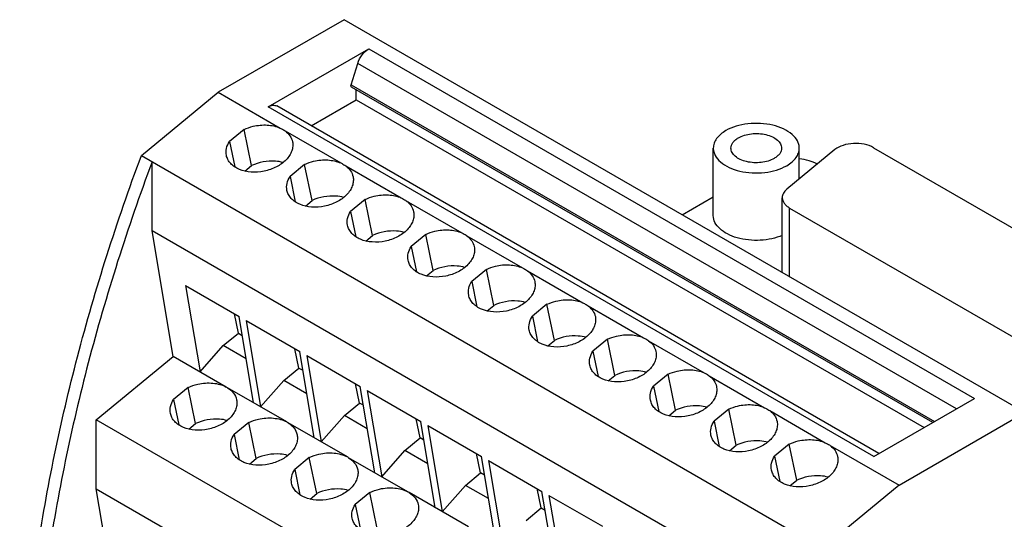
# Model space of a CAD drawing. Header units: inches. Extents: x 0 to 22, y 0 to 17.
# Tile 19 of 20: x 17.3 to 19.6, y 14.2 to 15.3. Entities that reach past the tile are written whole.
import ezdxf

# ---------------------------------------------------------------- set-up
doc = ezdxf.new("R2010")
doc.units = ezdxf.units.IN
doc.header["$LTSCALE"] = 1.21
doc.header["$MEASUREMENT"] = 0
doc.layers.get('0').update_dxf_attribs({"linetype": 'CONTINUOUS'})

msp = doc.modelspace()

# ---------------------------------------------------------------- linework, layer by layer
at = {"color": 7, "linetype": 'CONTINUOUS'}
for p, q in [((18.029, 15.3299), (17.7352, 15.1602)), ((19.6186, 14.4121), (18.029, 15.3299)), ((17.8519, 15.1263), (18.0864, 15.2618)), ((18.0864, 15.2618), (19.5006, 14.4452)), ((18.0454, 15.1781), (18.0609, 15.2278)), ((19.4585, 14.4209), (18.0609, 15.2278)), ((18.0454, 15.1781), (19.4077, 14.3915)), ((19.4034, 14.3891), (18.0464, 15.1726)), ((17.5557, 15.0126), (17.7352, 15.1602)), ((17.7352, 15.1602), (17.8796, 15.0768)), ((18.0572, 15.1428), (18.0572, 15.1663)), ((19.2776, 14.3164), (17.8716, 15.1283)), ((17.9518, 15.082), (18.0572, 15.1428)), ((18.0572, 15.1428), (19.383, 14.3773)), ((19.2661, 14.3098), (17.8519, 15.1263)), ((17.7955, 15.0734), (17.7614, 15.0453)), ((17.8129, 14.9891), (17.7955, 15.0734)), ((17.8914, 15.07), (18.021, 14.9952)), ((17.7614, 15.0453), (17.7736, 14.9862)), ((17.5557, 15.0126), (19.1453, 14.0948)), ((18.891, 14.8723), (18.891, 15.0298)), ((19.1751, 15.0263), (19.0627, 14.9337)), ((19.0918, 14.9577), (19.0918, 15.0298)), ((19.2652, 15.0309), (20.2579, 14.4577)), ((17.5808, 14.8369), (17.5808, 14.9981)), ((17.7972, 14.9762), (17.8129, 14.9891)), ((17.9369, 14.9918), (17.9028, 14.9637)), ((17.9543, 14.9075), (17.9369, 14.9918)), ((18.0329, 14.9883), (18.1624, 14.9135)), ((17.9028, 14.9637), (17.915, 14.9045)), ((17.9386, 14.8946), (17.9543, 14.9075)), ((18.0783, 14.9101), (18.0442, 14.882)), ((18.0957, 14.8258), (18.0783, 14.9101)), ((18.1743, 14.9067), (18.3038, 14.8319)), ((18.8186, 14.874), (18.891, 14.9158)), ((19.052, 14.7392), (19.052, 14.9141)), ((18.0442, 14.882), (18.0564, 14.8228)), ((19.0693, 14.7292), (19.0693, 14.89)), ((19.0693, 14.89), (20.0139, 14.3446)), ((17.63, 14.5434), (17.5808, 14.8369)), ((19.0728, 13.9755), (17.5808, 14.8369)), ((18.2198, 14.8285), (18.1856, 14.8004)), ((18.2371, 14.7442), (18.2198, 14.8285)), ((18.08, 14.8129), (18.0957, 14.8258)), ((18.3157, 14.825), (18.4453, 14.7502)), ((18.1856, 14.8004), (18.1978, 14.7412)), ((18.2215, 14.7313), (18.2371, 14.7442)), ((18.3612, 14.7468), (18.3271, 14.7187)), ((18.3786, 14.6625), (18.3612, 14.7468)), ((18.4571, 14.7434), (18.5867, 14.6686)), ((18.3271, 14.7187), (18.3392, 14.6595)), ((17.6589, 14.7087), (17.6926, 14.5073)), ((17.6589, 14.7087), (17.7839, 14.6365)), ((18.3629, 14.6496), (18.3786, 14.6625)), ((18.5026, 14.6651), (18.4685, 14.6371)), ((18.52, 14.5808), (18.5026, 14.6651)), ((18.5985, 14.6617), (18.7281, 14.5869)), ((17.7821, 14.5979), (17.7728, 14.6429)), ((17.8176, 14.4351), (17.7839, 14.6365)), ((17.8003, 14.627), (17.834, 14.4256)), ((17.8003, 14.627), (17.9253, 14.5549)), ((18.4685, 14.6371), (18.4807, 14.5779)), ((17.7467, 14.5688), (17.7821, 14.5979)), ((17.7821, 14.5979), (17.7912, 14.5926)), ((18.5043, 14.568), (18.52, 14.5808)), ((18.644, 14.5835), (18.6099, 14.5554)), ((18.6614, 14.4992), (18.644, 14.5835)), ((18.74, 14.5801), (18.8695, 14.5053)), ((17.6926, 14.5073), (17.7467, 14.5688)), ((17.8004, 14.5378), (17.7467, 14.5688)), ((17.9235, 14.5162), (17.9143, 14.5612)), ((17.959, 14.3534), (17.9253, 14.5549)), ((18.6099, 14.5554), (18.6221, 14.4962)), ((17.4502, 14.3956), (17.63, 14.5434)), ((17.7538, 14.4719), (17.63, 14.5434)), ((17.9417, 14.5454), (17.9754, 14.344)), ((17.9417, 14.5454), (18.0667, 14.4732)), ((17.8881, 14.4871), (17.9235, 14.5162)), ((17.9235, 14.5162), (17.9326, 14.511)), ((17.834, 14.4256), (17.8881, 14.4871)), ((17.9418, 14.4561), (17.8881, 14.4871)), ((18.6457, 14.4863), (18.6614, 14.4992)), ((18.7855, 14.5018), (18.7513, 14.4738)), ((18.8028, 14.4175), (18.7855, 14.5018)), ((18.8814, 14.4984), (19.0109, 14.4236)), ((17.6649, 14.4709), (17.6308, 14.4428)), ((17.6823, 14.3866), (17.6649, 14.4709)), ((17.8952, 14.3903), (17.7567, 14.4703)), ((18.065, 14.4346), (18.0557, 14.4796)), ((18.1004, 14.2718), (18.0667, 14.4732)), ((18.0831, 14.4637), (18.1169, 14.2623)), ((18.0831, 14.4637), (18.2081, 14.3916)), ((18.7513, 14.4738), (18.7635, 14.4146)), ((17.6308, 14.4428), (17.643, 14.3835)), ((19.2661, 14.3098), (19.5006, 14.4452)), ((18.0296, 14.4055), (18.065, 14.4346)), ((18.074, 14.4293), (18.065, 14.4346)), ((18.7872, 14.4047), (18.8028, 14.4175)), ((18.9269, 14.4202), (18.8927, 14.3921)), ((18.9442, 14.3359), (18.9269, 14.4202)), ((19.0228, 14.4168), (19.1524, 14.3419)), ((17.4502, 14.2344), (17.4502, 14.3956)), ((18.9449, 13.5326), (17.4502, 14.3956)), ((17.9754, 14.344), (18.0296, 14.4055)), ((18.0832, 14.3745), (18.0296, 14.4055)), ((18.2064, 14.3529), (18.1971, 14.3979)), ((18.2419, 14.1901), (18.2081, 14.3916)), ((18.8927, 14.3921), (18.9049, 14.3329)), ((19.3248, 14.2424), (19.6186, 14.4121)), ((17.6666, 14.3737), (17.6823, 14.3866)), ((17.8064, 14.3892), (17.7722, 14.3611)), ((17.8237, 14.3049), (17.8064, 14.3892)), ((18.0366, 14.3086), (17.8981, 14.3886)), ((18.2245, 14.3821), (18.2583, 14.1806)), ((18.2245, 14.3821), (18.3495, 14.3099)), ((17.7722, 14.3611), (17.7844, 14.3019)), ((18.171, 14.3238), (18.2064, 14.3529)), ((18.2155, 14.3477), (18.2064, 14.3529)), ((18.1169, 14.2623), (18.171, 14.3238)), ((18.2247, 14.2928), (18.171, 14.3238)), ((18.9286, 14.323), (18.9442, 14.3359)), ((19.0683, 14.3385), (19.0342, 14.3104)), ((19.0857, 14.2542), (19.0683, 14.3385)), ((19.1642, 14.3351), (19.3248, 14.2424)), ((17.808, 14.292), (17.8237, 14.3049)), ((17.9478, 14.3076), (17.9137, 14.2795)), ((17.9651, 14.2233), (17.9478, 14.3076)), ((18.178, 14.227), (18.0395, 14.3069)), ((18.3478, 14.2713), (18.3385, 14.3163)), ((18.3833, 14.1085), (18.3495, 14.3099)), ((18.366, 14.3004), (18.3997, 14.099)), ((18.366, 14.3004), (18.491, 14.2282)), ((19.0342, 14.3104), (19.0464, 14.2513)), ((17.9137, 14.2795), (17.9259, 14.2202)), ((18.3124, 14.2421), (18.3478, 14.2713)), ((18.3569, 14.266), (18.3478, 14.2713)), ((19.07, 14.2413), (19.0857, 14.2542)), ((17.4994, 13.9409), (17.4502, 14.2344)), ((17.4502, 14.2344), (18.9134, 13.3896)), ((18.2583, 14.1806), (18.3124, 14.2421)), ((18.3661, 14.2112), (18.3124, 14.2421)), ((18.4892, 14.1896), (18.48, 14.2346)), ((19.3248, 14.2424), (19.1453, 14.0948)), ((17.9495, 14.2104), (17.9651, 14.2233)), ((18.0892, 14.2259), (18.0551, 14.1978)), ((18.1066, 14.1416), (18.0892, 14.2259)), ((18.3194, 14.1453), (18.181, 14.2253)), ((18.5247, 14.0268), (18.491, 14.2282)), ((18.5074, 14.2188), (18.5411, 14.0173)), ((18.5074, 14.2188), (18.6324, 14.1466)), ((18.0551, 14.1978), (18.0673, 14.1386)), ((18.4538, 14.1605), (18.4892, 14.1896)), ((18.4892, 14.1896), (18.4983, 14.1844))]:
    msp.add_line(p, q, dxfattribs=at)
for centre in [(17.7282, 14.4244), (17.8697, 14.3427), (18.0111, 14.2611), (18.1525, 14.1794)]:
    msp.add_arc(centre, 0.054, 58.201, 61.7958, dxfattribs=at)
for points, knots in [([(18.0609, 15.2278), (18.0632, 15.235), (18.0699, 15.2479), (18.0805, 15.2583), (18.0864, 15.2618)], [0, 0, 0, 0, 0.519906, 1, 1, 1, 1]), ([(18.0464, 15.1726), (18.0457, 15.173), (18.0447, 15.175), (18.0451, 15.177), (18.0454, 15.1781)], [0, 0, 0, 0, 0.420404, 1, 1, 1, 1]), ([(17.8519, 15.1263), (17.8536, 15.1273), (17.857, 15.129), (17.8623, 15.1302), (17.8673, 15.1301), (17.8703, 15.129), (17.8716, 15.1283)], [0, 0, 0, 0, 0.289652, 0.549148, 0.782267, 1, 1, 1, 1]), ([(17.7955, 15.0734), (17.8022, 15.0766), (17.8199, 15.0827), (17.8488, 15.0855), (17.8702, 15.081), (17.8796, 15.0768)], [0, 0, 0, 0, 0.258018, 0.64446, 1, 1, 1, 1]), ([(19.0918, 15.0298), (19.0918, 15.0327), (19.091, 15.0386), (19.0864, 15.0502), (19.0746, 15.0637), (19.0545, 15.076), (19.0293, 15.0844), (19.0011, 15.0883), (18.9721, 15.0875), (18.9447, 15.0821), (18.9278, 15.0751), (18.9204, 15.0708)], [0, 0, 0, 0, 0.04288, 0.087527, 0.186934, 0.304246, 0.437969, 0.582372, 0.729598, 0.871251, 1, 1, 1, 1]), ([(17.8796, 15.0768), (17.8807, 15.0763), (17.8848, 15.0743), (17.8887, 15.072), (17.8914, 15.07)], [0, 0, 0, 0, 0.26021, 1, 1, 1, 1]), ([(17.8914, 15.07), (17.8957, 15.0668), (17.9032, 15.0594), (17.9075, 15.0496), (17.9085, 15.0447)], [0, 0, 0, 0, 0.518226, 1, 1, 1, 1]), ([(18.9204, 15.0708), (18.916, 15.0683), (18.908, 15.0628), (18.8985, 15.0527), (18.8924, 15.0416), (18.891, 15.0337), (18.891, 15.0298)], [0, 0, 0, 0, 0.289697, 0.549083, 0.782214, 1, 1, 1, 1]), ([(18.9496, 15.0539), (18.954, 15.0565), (18.9639, 15.0606), (18.98, 15.0638), (18.9971, 15.0643), (19.0137, 15.0619), (19.0285, 15.057), (19.0404, 15.0498), (19.0484, 15.0406), (19.0504, 15.0332), (19.0504, 15.0298)], [0, 0, 0, 0, 0.128828, 0.270571, 0.417881, 0.562378, 0.696194, 0.813586, 0.913061, 1, 1, 1, 1]), ([(17.7542, 15.013), (17.7531, 15.0182), (17.7534, 15.0299), (17.7582, 15.0404), (17.7614, 15.0453)], [0, 0, 0, 0, 0.479083, 1, 1, 1, 1]), ([(17.9085, 15.0447), (17.9092, 15.0413), (17.9096, 15.0339), (17.9071, 15.0229), (17.9017, 15.0122), (17.8906, 14.9985), (17.8708, 14.9845), (17.8425, 14.9747), (17.8126, 14.9725), (17.7889, 14.9775), (17.7733, 14.9857), (17.7641, 14.9934), (17.7574, 15.0026), (17.7549, 15.0095), (17.7542, 15.013)], [0, 0, 0, 0, 0.050716, 0.103512, 0.159948, 0.220816, 0.354881, 0.500006, 0.645129, 0.779189, 0.840054, 0.896486, 0.949281, 1, 1, 1, 1]), ([(18.9323, 15.0298), (18.9323, 15.0321), (18.9332, 15.0368), (18.9367, 15.0433), (18.9423, 15.0492), (18.947, 15.0525), (18.9496, 15.0539)], [0, 0, 0, 0, 0.21777, 0.450903, 0.710375, 1, 1, 1, 1]), ([(19.2652, 15.0309), (19.2586, 15.0347), (19.243, 15.04), (19.2184, 15.0417), (19.1947, 15.0377), (19.1805, 15.0308), (19.1751, 15.0263)], [0, 0, 0, 0, 0.243137, 0.512098, 0.774321, 1, 1, 1, 1]), ([(17.2946, 13.233), (17.2775, 13.3683), (17.2652, 13.6528), (17.3047, 14.0925), (17.4005, 14.552), (17.4984, 14.8585), (17.5557, 15.0126)], [0, 0, 0, 0, 0.225378, 0.468898, 0.728234, 1, 1, 1, 1]), ([(18.891, 15.0298), (18.891, 15.027), (18.8918, 15.0211), (18.8964, 15.0094), (18.9081, 14.9959), (18.9283, 14.9837), (18.9535, 14.9753), (18.9817, 14.9713), (19.0107, 14.9721), (19.0381, 14.9776), (19.0549, 14.9846), (19.0624, 14.9888)], [0, 0, 0, 0, 0.04288, 0.087527, 0.186934, 0.304246, 0.437969, 0.582372, 0.729598, 0.871251, 1, 1, 1, 1]), ([(19.0331, 15.0057), (19.0288, 15.0032), (19.0189, 14.9991), (19.0027, 14.9959), (18.9857, 14.9954), (18.9691, 14.9977), (18.9543, 15.0027), (18.9424, 15.0099), (18.9344, 15.0191), (18.9323, 15.0264), (18.9323, 15.0298)], [0, 0, 0, 0, 0.128828, 0.270571, 0.417881, 0.562378, 0.696194, 0.813586, 0.913061, 1, 1, 1, 1]), ([(19.0504, 15.0298), (19.0504, 15.0276), (19.0496, 15.0229), (19.0461, 15.0164), (19.0404, 15.0105), (19.0357, 15.0072), (19.0331, 15.0057)], [0, 0, 0, 0, 0.21777, 0.450903, 0.710375, 1, 1, 1, 1]), ([(19.0624, 14.9888), (19.0668, 14.9914), (19.0748, 14.9969), (19.0843, 15.0069), (19.0904, 15.018), (19.0918, 15.026), (19.0918, 15.0298)], [0, 0, 0, 0, 0.289696, 0.549083, 0.782214, 1, 1, 1, 1]), ([(17.5808, 14.9981), (17.5234, 14.8441), (17.4255, 14.5375), (17.3298, 14.078), (17.2902, 13.6383), (17.3026, 13.3538), (17.3197, 13.2186)], [0, 0, 0, 0, 0.271766, 0.531102, 0.774622, 1, 1, 1, 1]), ([(17.8864, 14.9963), (17.8806, 14.9979), (17.856, 15.0021), (17.83, 14.9972), (17.8129, 14.9891)], [0, 0, 0, 0, 0.240665, 1, 1, 1, 1]), ([(17.9369, 14.9918), (17.9436, 14.9949), (17.9613, 15.001), (17.9903, 15.0039), (18.0117, 14.9993), (18.021, 14.9952)], [0, 0, 0, 0, 0.258018, 0.64446, 1, 1, 1, 1]), ([(18.021, 14.9952), (18.0221, 14.9947), (18.0262, 14.9927), (18.0301, 14.9903), (18.0329, 14.9883)], [0, 0, 0, 0, 0.26021, 1, 1, 1, 1]), ([(19.134, 14.9925), (19.1279, 14.996), (19.1141, 15.0015), (19.0995, 15.0041), (19.0918, 15.0049)], [0, 0, 0, 0, 0.476357, 1, 1, 1, 1]), ([(18.0329, 14.9883), (18.0372, 14.9851), (18.0447, 14.9777), (18.0489, 14.968), (18.0499, 14.9631)], [0, 0, 0, 0, 0.518226, 1, 1, 1, 1]), ([(17.8956, 14.9313), (17.8945, 14.9366), (17.8948, 14.9483), (17.8996, 14.9588), (17.9028, 14.9637)], [0, 0, 0, 0, 0.479083, 1, 1, 1, 1]), ([(18.0499, 14.9631), (18.0506, 14.9596), (18.051, 14.9523), (18.0486, 14.9412), (18.0431, 14.9305), (18.032, 14.9168), (18.0122, 14.9028), (17.9839, 14.8931), (17.954, 14.8909), (17.9303, 14.8959), (17.9147, 14.9041), (17.9055, 14.9118), (17.8988, 14.9209), (17.8963, 14.9278), (17.8956, 14.9313)], [0, 0, 0, 0, 0.050716, 0.103512, 0.159948, 0.220816, 0.354881, 0.500006, 0.645129, 0.779189, 0.840054, 0.896486, 0.949281, 1, 1, 1, 1]), ([(18.0783, 14.9101), (18.0851, 14.9133), (18.1027, 14.9194), (18.1317, 14.9222), (18.1531, 14.9177), (18.1624, 14.9135)], [0, 0, 0, 0, 0.258018, 0.64446, 1, 1, 1, 1]), ([(19.0627, 14.9337), (19.0595, 14.9311), (19.0542, 14.9253), (19.052, 14.9177), (19.052, 14.9141)], [0, 0, 0, 0, 0.535597, 1, 1, 1, 1]), ([(18.0278, 14.9146), (18.0221, 14.9163), (17.9974, 14.9204), (17.9714, 14.9155), (17.9543, 14.9075)], [0, 0, 0, 0, 0.240665, 1, 1, 1, 1]), ([(18.1624, 14.9135), (18.1635, 14.913), (18.1676, 14.911), (18.1715, 14.9087), (18.1743, 14.9067)], [0, 0, 0, 0, 0.26021, 1, 1, 1, 1]), ([(18.1743, 14.9067), (18.1786, 14.9035), (18.1861, 14.8961), (18.1903, 14.8863), (18.1913, 14.8814)], [0, 0, 0, 0, 0.518226, 1, 1, 1, 1]), ([(19.052, 14.9141), (19.052, 14.9119), (19.0528, 14.9072), (19.0564, 14.9006), (19.062, 14.8947), (19.0667, 14.8915), (19.0693, 14.89)], [0, 0, 0, 0, 0.217784, 0.45091, 0.71035, 1, 1, 1, 1]), ([(18.037, 14.8496), (18.0359, 14.8549), (18.0362, 14.8666), (18.041, 14.8771), (18.0442, 14.882)], [0, 0, 0, 0, 0.479083, 1, 1, 1, 1]), ([(18.1913, 14.8814), (18.192, 14.878), (18.1925, 14.8706), (18.19, 14.8596), (18.1846, 14.8489), (18.1734, 14.8352), (18.1537, 14.8212), (18.1253, 14.8114), (18.0954, 14.8092), (18.0717, 14.8142), (18.0561, 14.8224), (18.0469, 14.8301), (18.0403, 14.8393), (18.0377, 14.8462), (18.037, 14.8496)], [0, 0, 0, 0, 0.050716, 0.103512, 0.159948, 0.220816, 0.354881, 0.500006, 0.645129, 0.779189, 0.840054, 0.896486, 0.949281, 1, 1, 1, 1]), ([(19.0521, 14.8262), (19.0443, 14.8227), (19.0274, 14.8174), (19.0007, 14.8139), (18.9733, 14.8146), (18.9472, 14.8195), (18.9243, 14.8282), (18.9062, 14.8403), (18.894, 14.8552), (18.891, 14.8669), (18.891, 14.8723)], [0, 0, 0, 0, 0.135239, 0.279991, 0.427295, 0.569684, 0.700506, 0.815242, 0.913278, 1, 1, 1, 1]), ([(18.1693, 14.833), (18.1635, 14.8346), (18.1388, 14.8388), (18.1128, 14.8339), (18.0957, 14.8258)], [0, 0, 0, 0, 0.240665, 1, 1, 1, 1]), ([(18.2198, 14.8285), (18.2265, 14.8316), (18.2441, 14.8377), (18.2731, 14.8405), (18.2945, 14.836), (18.3038, 14.8319)], [0, 0, 0, 0, 0.258018, 0.64446, 1, 1, 1, 1]), ([(18.3038, 14.8319), (18.3049, 14.8314), (18.309, 14.8294), (18.313, 14.827), (18.3157, 14.825)], [0, 0, 0, 0, 0.26021, 1, 1, 1, 1]), ([(18.3157, 14.825), (18.32, 14.8218), (18.3275, 14.8144), (18.3317, 14.8046), (18.3327, 14.7998)], [0, 0, 0, 0, 0.518226, 1, 1, 1, 1]), ([(18.1784, 14.768), (18.1774, 14.7733), (18.1776, 14.785), (18.1824, 14.7955), (18.1856, 14.8004)], [0, 0, 0, 0, 0.479083, 1, 1, 1, 1]), ([(18.3327, 14.7998), (18.3335, 14.7963), (18.3339, 14.789), (18.3314, 14.7779), (18.326, 14.7672), (18.3149, 14.7535), (18.2951, 14.7395), (18.2667, 14.7298), (18.2368, 14.7275), (18.2131, 14.7325), (18.1975, 14.7408), (18.1883, 14.7485), (18.1817, 14.7576), (18.1792, 14.7645), (18.1784, 14.768)], [0, 0, 0, 0, 0.050716, 0.103512, 0.159948, 0.220816, 0.354881, 0.500006, 0.645129, 0.779189, 0.840054, 0.896486, 0.949281, 1, 1, 1, 1]), ([(18.3107, 14.7513), (18.3049, 14.753), (18.2802, 14.7571), (18.2543, 14.7522), (18.2371, 14.7442)], [0, 0, 0, 0, 0.240665, 1, 1, 1, 1]), ([(18.3612, 14.7468), (18.3679, 14.75), (18.3855, 14.7561), (18.4145, 14.7589), (18.4359, 14.7544), (18.4453, 14.7502)], [0, 0, 0, 0, 0.258018, 0.64446, 1, 1, 1, 1]), ([(18.4453, 14.7502), (18.4463, 14.7497), (18.4504, 14.7477), (18.4544, 14.7453), (18.4571, 14.7434)], [0, 0, 0, 0, 0.26021, 1, 1, 1, 1]), ([(18.4571, 14.7434), (18.4614, 14.7402), (18.4689, 14.7328), (18.4732, 14.723), (18.4742, 14.7181)], [0, 0, 0, 0, 0.518226, 1, 1, 1, 1]), ([(18.3199, 14.6863), (18.3188, 14.6916), (18.319, 14.7033), (18.3239, 14.7138), (18.3271, 14.7187)], [0, 0, 0, 0, 0.479083, 1, 1, 1, 1]), ([(18.4742, 14.7181), (18.4749, 14.7146), (18.4753, 14.7073), (18.4728, 14.6963), (18.4674, 14.6856), (18.4563, 14.6718), (18.4365, 14.6579), (18.4082, 14.6481), (18.3783, 14.6459), (18.3546, 14.6509), (18.3389, 14.6591), (18.3297, 14.6668), (18.3231, 14.676), (18.3206, 14.6829), (18.3199, 14.6863)], [0, 0, 0, 0, 0.050716, 0.103512, 0.159948, 0.220816, 0.354881, 0.500006, 0.645129, 0.779189, 0.840054, 0.896486, 0.949281, 1, 1, 1, 1]), ([(18.4521, 14.6697), (18.4463, 14.6713), (18.4217, 14.6754), (18.3957, 14.6705), (18.3786, 14.6625)], [0, 0, 0, 0, 0.240665, 1, 1, 1, 1]), ([(18.5026, 14.6651), (18.5093, 14.6683), (18.527, 14.6744), (18.556, 14.6772), (18.5773, 14.6727), (18.5867, 14.6686)], [0, 0, 0, 0, 0.258018, 0.64446, 1, 1, 1, 1]), ([(18.5867, 14.6686), (18.5878, 14.6681), (18.5919, 14.6661), (18.5958, 14.6637), (18.5985, 14.6617)], [0, 0, 0, 0, 0.26021, 1, 1, 1, 1]), ([(18.5985, 14.6617), (18.6028, 14.6585), (18.6103, 14.6511), (18.6146, 14.6413), (18.6156, 14.6365)], [0, 0, 0, 0, 0.518226, 1, 1, 1, 1]), ([(18.4613, 14.6047), (18.4602, 14.61), (18.4605, 14.6216), (18.4653, 14.6321), (18.4685, 14.6371)], [0, 0, 0, 0, 0.479083, 1, 1, 1, 1]), ([(18.6156, 14.6365), (18.6163, 14.633), (18.6167, 14.6256), (18.6142, 14.6146), (18.6088, 14.6039), (18.5977, 14.5902), (18.5779, 14.5762), (18.5496, 14.5664), (18.5197, 14.5642), (18.496, 14.5692), (18.4804, 14.5775), (18.4712, 14.5852), (18.4645, 14.5943), (18.462, 14.6012), (18.4613, 14.6047)], [0, 0, 0, 0, 0.050716, 0.103512, 0.159948, 0.220816, 0.354881, 0.500006, 0.645129, 0.779189, 0.840054, 0.896486, 0.949281, 1, 1, 1, 1]), ([(18.5935, 14.588), (18.5877, 14.5896), (18.5631, 14.5938), (18.5371, 14.5889), (18.52, 14.5808)], [0, 0, 0, 0, 0.240665, 1, 1, 1, 1]), ([(18.644, 14.5835), (18.6507, 14.5866), (18.6684, 14.5928), (18.6974, 14.5956), (18.7188, 14.5911), (18.7281, 14.5869)], [0, 0, 0, 0, 0.258018, 0.64446, 1, 1, 1, 1]), ([(18.7281, 14.5869), (18.7292, 14.5864), (18.7333, 14.5844), (18.7372, 14.582), (18.74, 14.5801)], [0, 0, 0, 0, 0.26021, 1, 1, 1, 1]), ([(18.74, 14.5801), (18.7443, 14.5769), (18.7518, 14.5694), (18.756, 14.5597), (18.757, 14.5548)], [0, 0, 0, 0, 0.518226, 1, 1, 1, 1]), ([(18.6027, 14.523), (18.6016, 14.5283), (18.6019, 14.54), (18.6067, 14.5505), (18.6099, 14.5554)], [0, 0, 0, 0, 0.479083, 1, 1, 1, 1]), ([(18.757, 14.5548), (18.7577, 14.5513), (18.7581, 14.544), (18.7557, 14.533), (18.7502, 14.5223), (18.7391, 14.5085), (18.7193, 14.4946), (18.691, 14.4848), (18.6611, 14.4826), (18.6374, 14.4876), (18.6218, 14.4958), (18.6126, 14.5035), (18.6059, 14.5126), (18.6034, 14.5196), (18.6027, 14.523)], [0, 0, 0, 0, 0.050716, 0.103512, 0.159948, 0.220816, 0.354881, 0.500006, 0.645129, 0.779189, 0.840054, 0.896486, 0.949281, 1, 1, 1, 1]), ([(18.7349, 14.5064), (18.7292, 14.508), (18.7045, 14.5121), (18.6785, 14.5072), (18.6614, 14.4992)], [0, 0, 0, 0, 0.240665, 1, 1, 1, 1]), ([(18.7855, 14.5018), (18.7922, 14.505), (18.8098, 14.5111), (18.8388, 14.5139), (18.8602, 14.5094), (18.8695, 14.5053)], [0, 0, 0, 0, 0.258018, 0.64446, 1, 1, 1, 1]), ([(18.8695, 14.5053), (18.8706, 14.5048), (18.8747, 14.5027), (18.8786, 14.5004), (18.8814, 14.4984)], [0, 0, 0, 0, 0.26021, 1, 1, 1, 1]), ([(18.8814, 14.4984), (18.8857, 14.4952), (18.8932, 14.4878), (18.8974, 14.478), (18.8984, 14.4731)], [0, 0, 0, 0, 0.518226, 1, 1, 1, 1]), ([(17.6649, 14.4709), (17.6721, 14.4742), (17.691, 14.4806), (17.7219, 14.483), (17.7443, 14.477), (17.7538, 14.4719)], [0, 0, 0, 0, 0.260523, 0.648782, 1, 1, 1, 1]), ([(17.7567, 14.4703), (17.762, 14.467), (17.7714, 14.459), (17.7768, 14.4478), (17.7779, 14.4422)], [0, 0, 0, 0, 0.522947, 1, 1, 1, 1]), ([(18.7441, 14.4414), (18.743, 14.4467), (18.7433, 14.4583), (18.7481, 14.4688), (18.7513, 14.4738)], [0, 0, 0, 0, 0.479083, 1, 1, 1, 1]), ([(18.8984, 14.4731), (18.8991, 14.4697), (18.8996, 14.4623), (18.8971, 14.4513), (18.8917, 14.4406), (18.8806, 14.4269), (18.8608, 14.4129), (18.8324, 14.4031), (18.8025, 14.4009), (18.7788, 14.4059), (18.7632, 14.4142), (18.754, 14.4218), (18.7474, 14.431), (18.7449, 14.4379), (18.7441, 14.4414)], [0, 0, 0, 0, 0.050716, 0.103512, 0.159948, 0.220816, 0.354881, 0.500006, 0.645129, 0.779189, 0.840054, 0.896486, 0.949281, 1, 1, 1, 1]), ([(17.6236, 14.4104), (17.6225, 14.4157), (17.6228, 14.4274), (17.6276, 14.4379), (17.6308, 14.4428)], [0, 0, 0, 0, 0.479066, 1, 1, 1, 1]), ([(17.7779, 14.4422), (17.7786, 14.4387), (17.7791, 14.4314), (17.7766, 14.4203), (17.7712, 14.4096), (17.76, 14.3959), (17.7402, 14.3819), (17.7119, 14.3722), (17.682, 14.37), (17.6583, 14.375), (17.6427, 14.3832), (17.6335, 14.3909), (17.6268, 14.4), (17.6243, 14.4069), (17.6236, 14.4104)], [0, 0, 0, 0, 0.050719, 0.103517, 0.159954, 0.220818, 0.354885, 0.500009, 0.645131, 0.779192, 0.840053, 0.896486, 0.949281, 1, 1, 1, 1]), ([(18.8764, 14.4247), (18.8706, 14.4263), (18.8459, 14.4305), (18.8199, 14.4256), (18.8028, 14.4175)], [0, 0, 0, 0, 0.240665, 1, 1, 1, 1]), ([(18.9269, 14.4202), (18.9336, 14.4233), (18.9512, 14.4295), (18.9802, 14.4323), (19.0016, 14.4278), (19.0109, 14.4236)], [0, 0, 0, 0, 0.258018, 0.64446, 1, 1, 1, 1]), ([(19.0109, 14.4236), (19.012, 14.4231), (19.0161, 14.4211), (19.0201, 14.4187), (19.0228, 14.4168)], [0, 0, 0, 0, 0.26021, 1, 1, 1, 1]), ([(19.0228, 14.4168), (19.0271, 14.4136), (19.0346, 14.4061), (19.0388, 14.3964), (19.0399, 14.3915)], [0, 0, 0, 0, 0.518226, 1, 1, 1, 1]), ([(17.7559, 14.3937), (17.7501, 14.3954), (17.7255, 14.3995), (17.6994, 14.3946), (17.6823, 14.3866)], [0, 0, 0, 0, 0.240634, 1, 1, 1, 1]), ([(17.8064, 14.3892), (17.8136, 14.3926), (17.8324, 14.399), (17.8633, 14.4013), (17.8858, 14.3954), (17.8952, 14.3903)], [0, 0, 0, 0, 0.260523, 0.648782, 1, 1, 1, 1]), ([(18.8856, 14.3597), (18.8845, 14.365), (18.8847, 14.3767), (18.8895, 14.3872), (18.8927, 14.3921)], [0, 0, 0, 0, 0.479083, 1, 1, 1, 1]), ([(19.0399, 14.3915), (19.0406, 14.388), (19.041, 14.3807), (19.0385, 14.3697), (19.0331, 14.359), (19.022, 14.3452), (19.0022, 14.3313), (18.9738, 14.3215), (18.944, 14.3193), (18.9203, 14.3243), (18.9046, 14.3325), (18.8954, 14.3402), (18.8888, 14.3493), (18.8863, 14.3562), (18.8856, 14.3597)], [0, 0, 0, 0, 0.050716, 0.103512, 0.159948, 0.220816, 0.354881, 0.500006, 0.645129, 0.779189, 0.840054, 0.896486, 0.949281, 1, 1, 1, 1]), ([(17.8981, 14.3886), (17.9035, 14.3853), (17.9129, 14.3774), (17.9182, 14.3661), (17.9193, 14.3605)], [0, 0, 0, 0, 0.522947, 1, 1, 1, 1]), ([(17.765, 14.3287), (17.764, 14.334), (17.7642, 14.3457), (17.769, 14.3562), (17.7722, 14.3611)], [0, 0, 0, 0, 0.479066, 1, 1, 1, 1]), ([(17.9193, 14.3605), (17.92, 14.3571), (17.9205, 14.3497), (17.918, 14.3387), (17.9126, 14.328), (17.9015, 14.3142), (17.8817, 14.3003), (17.8533, 14.2905), (17.8234, 14.2883), (17.7997, 14.2933), (17.7841, 14.3015), (17.7749, 14.3092), (17.7683, 14.3184), (17.7658, 14.3253), (17.765, 14.3287)], [0, 0, 0, 0, 0.050719, 0.103517, 0.159954, 0.220818, 0.354885, 0.500009, 0.645131, 0.779192, 0.840053, 0.896486, 0.949281, 1, 1, 1, 1]), ([(19.0178, 14.3431), (19.012, 14.3447), (18.9873, 14.3488), (18.9614, 14.3439), (18.9442, 14.3359)], [0, 0, 0, 0, 0.240665, 1, 1, 1, 1]), ([(19.0683, 14.3385), (19.075, 14.3417), (19.0926, 14.3478), (19.1216, 14.3506), (19.143, 14.3461), (19.1524, 14.3419)], [0, 0, 0, 0, 0.258018, 0.64446, 1, 1, 1, 1]), ([(19.1524, 14.3419), (19.1534, 14.3414), (19.1575, 14.3394), (19.1615, 14.3371), (19.1642, 14.3351)], [0, 0, 0, 0, 0.26021, 1, 1, 1, 1]), ([(19.1642, 14.3351), (19.1685, 14.3319), (19.176, 14.3245), (19.1803, 14.3147), (19.1813, 14.3098)], [0, 0, 0, 0, 0.518226, 1, 1, 1, 1]), ([(17.8973, 14.3121), (17.8916, 14.3137), (17.8669, 14.3179), (17.8409, 14.313), (17.8237, 14.3049)], [0, 0, 0, 0, 0.240634, 1, 1, 1, 1]), ([(17.9478, 14.3076), (17.955, 14.3109), (17.9739, 14.3173), (18.0047, 14.3196), (18.0272, 14.3137), (18.0366, 14.3086)], [0, 0, 0, 0, 0.260523, 0.648782, 1, 1, 1, 1]), ([(18.0395, 14.3069), (18.0449, 14.3037), (18.0543, 14.2957), (18.0596, 14.2845), (18.0608, 14.2789)], [0, 0, 0, 0, 0.522947, 1, 1, 1, 1]), ([(19.027, 14.2781), (19.0259, 14.2833), (19.0261, 14.295), (19.031, 14.3055), (19.0342, 14.3104)], [0, 0, 0, 0, 0.479083, 1, 1, 1, 1]), ([(19.1813, 14.3098), (19.182, 14.3064), (19.1824, 14.299), (19.1799, 14.288), (19.1745, 14.2773), (19.1634, 14.2636), (19.1436, 14.2496), (19.1153, 14.2398), (19.0854, 14.2376), (19.0617, 14.2426), (19.046, 14.2508), (19.0368, 14.2585), (19.0302, 14.2677), (19.0277, 14.2746), (19.027, 14.2781)], [0, 0, 0, 0, 0.050716, 0.103512, 0.159948, 0.220816, 0.354881, 0.500006, 0.645129, 0.779189, 0.840054, 0.896486, 0.949281, 1, 1, 1, 1]), ([(17.9065, 14.2471), (17.9054, 14.2524), (17.9056, 14.2641), (17.9104, 14.2746), (17.9137, 14.2795)], [0, 0, 0, 0, 0.479066, 1, 1, 1, 1]), ([(18.0608, 14.2789), (18.0615, 14.2754), (18.0619, 14.2681), (18.0594, 14.257), (18.054, 14.2463), (18.0429, 14.2326), (18.0231, 14.2186), (17.9948, 14.2088), (17.9649, 14.2066), (17.9412, 14.2116), (17.9255, 14.2199), (17.9163, 14.2276), (17.9097, 14.2367), (17.9072, 14.2436), (17.9065, 14.2471)], [0, 0, 0, 0, 0.050719, 0.103517, 0.159954, 0.220818, 0.354885, 0.500009, 0.645131, 0.779192, 0.840053, 0.896486, 0.949281, 1, 1, 1, 1]), ([(19.1592, 14.2614), (19.1534, 14.263), (19.1288, 14.2672), (19.1028, 14.2623), (19.0857, 14.2542)], [0, 0, 0, 0, 0.240665, 1, 1, 1, 1]), ([(18.0388, 14.2304), (18.033, 14.232), (18.0083, 14.2362), (17.9823, 14.2313), (17.9651, 14.2233)], [0, 0, 0, 0, 0.240634, 1, 1, 1, 1]), ([(18.0892, 14.2259), (18.0964, 14.2293), (18.1153, 14.2357), (18.1461, 14.238), (18.1686, 14.2321), (18.178, 14.227)], [0, 0, 0, 0, 0.260523, 0.648782, 1, 1, 1, 1]), ([(18.181, 14.2253), (18.1863, 14.222), (18.1957, 14.2141), (18.201, 14.2028), (18.2022, 14.1972)], [0, 0, 0, 0, 0.522947, 1, 1, 1, 1]), ([(18.0479, 14.1654), (18.0468, 14.1707), (18.0471, 14.1824), (18.0519, 14.1929), (18.0551, 14.1978)], [0, 0, 0, 0, 0.479066, 1, 1, 1, 1]), ([(18.2022, 14.1972), (18.2029, 14.1937), (18.2033, 14.1864), (18.2008, 14.1754), (18.1954, 14.1647), (18.1843, 14.1509), (18.1645, 14.137), (18.1362, 14.1272), (18.1063, 14.125), (18.0826, 14.13), (18.067, 14.1382), (18.0578, 14.1459), (18.0511, 14.1551), (18.0486, 14.162), (18.0479, 14.1654)], [0, 0, 0, 0, 0.050719, 0.103517, 0.159954, 0.220818, 0.354885, 0.500009, 0.645131, 0.779192, 0.840053, 0.896486, 0.949281, 1, 1, 1, 1])]:
    msp.add_open_spline(points, degree=3, knots=knots, dxfattribs=at)

doc.saveas('drawing.dxf')
